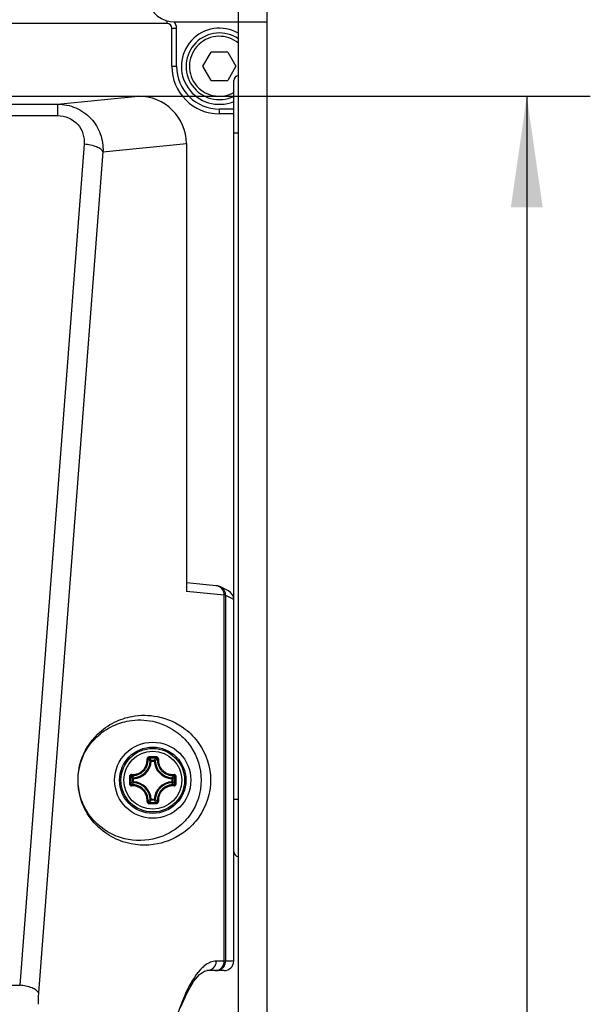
# Model space of a CAD drawing. Header units: millimetres. Extents: x 0 to 420, y 0 to 297.
# Tile 27 of 49: x 158 to 176, y 220 to 251. Entities that reach past the tile are written whole.
import ezdxf

# ---------------------------------------------------------------- set-up
doc = ezdxf.new("R2010")
doc.units = ezdxf.units.MM
doc.header["$LTSCALE"] = 23.1
doc.layers.get('0').update_dxf_attribs({"linetype": 'CONTINUOUS'})
doc.layers.add('DIM_PILOTEES', color=7, linetype='CONTINUOUS')
doc.styles.get("Standard").update_dxf_attribs({"font": 'txt', "width": 0.7})
doc.dimstyles.new('DIMSTYLE_2', dxfattribs={"dimtxt": 2.5, "dimasz": 3.5, "dimexe": 2, "dimexo": 0, "dimtad": 1, "dimdec": 1, "dimlfac": 3.333333, "dimdsep": 46, "dimtxsty": 'STANDARD', "dimblk": '_FILLED', "dimblk1": '_FILLED', "dimblk2": '_FILLED', "dimcen": 0.09, "dimazin": 2, "dimtp": 0.5, "dimtm": 0.5, "dimtfac": 1, "dimtdec": 1, "dimtofl": 0, "dimtmove": 0, "dimatfit": 3, "dimldrblk": '_FILLED', "dimfxl": 1, "dimtolj": 1, "dimarcsym": 0})

# ---------------------------------------------------------------- blocks, each defined once
blk = doc.blocks.new('_FILLED')
at = {"color": 0, "linetype": 'BYBLOCK'}
blk.add_solid([(0, 0), (-1, 0.1429), (-1, -0.1429)], dxfattribs=at)
blk = doc.blocks.new('*D22')
at = {"layer": 'DIM_PILOTEES', "color": 2, "linetype": 'CONTINUOUS'}
for p, q in [((161.751, 248.784), (175.989, 248.784)), ((173.989, 248.784), (173.989, 206.177)), ((173.989, 163.569), (173.989, 206.177)), ((161.751, 163.569), (175.989, 163.569))]:
    blk.add_line(p, q, dxfattribs=at)
at = {"layer": 'DIM_PILOTEES', "color": 2, "linetype": 'CONTINUOUS', "xscale": 3.5, "yscale": 3.5, "zscale": 3.5}
for p, rotation in [((173.989, 248.784), 90), ((173.989, 163.569), 270)]:
    blk.add_blockref('_FILLED', p, dxfattribs=dict(at, rotation=rotation))

msp = doc.modelspace()

# ---------------------------------------------------------------- linework, layer by layer
at = {"color": 7, "linetype": 'CONTINUOUS'}
for p, q in [((164.9088, 219.7799), (164.9088, 268.6255)), ((165.8088, 162.7255), (165.8088, 268.6255)), ((162.6588, 251.0755), (135.9588, 251.0755)), ((162.6588, 251.0755), (162.6588, 251.1619)), ((162.9109, 251.1235), (165.8088, 251.1235)), ((162.8088, 250.9255), (162.9588, 250.9255)), ((162.8088, 249.7255), (162.8088, 250.9255)), ((162.9588, 249.7255), (162.9588, 250.9255)), ((163.7891, 249.7255), (164.049, 250.1755)), ((164.5686, 250.1755), (164.049, 250.1755)), ((164.5686, 250.1755), (164.8284, 249.7255)), ((162.8088, 249.7255), (162.9588, 249.7255)), ((164.049, 249.2755), (163.7891, 249.7255)), ((164.8284, 249.7255), (164.5686, 249.2755)), ((164.049, 249.2755), (164.5686, 249.2755)), ((164.7588, 221.5255), (164.7588, 249.2755)), ((49.8664, 248.7838), (161.7511, 248.7838)), ((159.2089, 248.5322), (161.7511, 248.7838)), ((52.4086, 248.5322), (159.2089, 248.5322)), ((159.2089, 248.5322), (159.2089, 248.1715)), ((164.7588, 248.3755), (164.3088, 248.3755)), ((164.3088, 248.2255), (164.3088, 248.3755)), ((52.4086, 248.1715), (159.2089, 248.1715)), ((164.7588, 248.2255), (164.3088, 248.2255)), ((164.7588, 247.6255), (164.9088, 247.6255)), ((160.0507, 247.2673), (158.0185, 220.7616)), ((160.6416, 247.028), (158.6094, 220.5223)), ((160.6416, 247.028), (163.2697, 247.2882)), ((163.2697, 247.2882), (163.2697, 233.1758)), ((164.463, 233.0577), (163.2697, 233.1758)), ((164.5927, 233.1937), (164.3404, 233.3198)), ((164.463, 221.5255), (164.463, 233.0577)), ((164.7588, 232.9252), (164.5068, 233.0512)), ((164.5068, 221.5255), (164.5068, 233.0512)), ((162.1193, 227.8407), (162.1139, 227.8458)), ((162.1303, 227.8298), (162.114, 227.8458)), ((162.1601, 227.8284), (162.1303, 227.8298)), ((162.1601, 227.8583), (162.2574, 227.8583)), ((162.1601, 227.8284), (162.1601, 227.8583)), ((162.1602, 227.8284), (162.2574, 227.8284)), ((162.2574, 227.8284), (162.2574, 227.8583)), ((162.2574, 227.8284), (162.2872, 227.8298)), ((162.2872, 227.8298), (162.3035, 227.8458)), ((162.2983, 227.8407), (162.3036, 227.8458)), ((161.6058, 227.2741), (161.5759, 227.2741)), ((161.5759, 227.1768), (161.5759, 227.2741)), ((161.6058, 227.1768), (161.5759, 227.1768)), ((161.6044, 227.3039), (161.5885, 227.3201)), ((161.5935, 227.315), (161.5885, 227.3201)), ((161.6044, 227.147), (161.5885, 227.1308)), ((161.6058, 227.2741), (161.6044, 227.3039)), ((161.6058, 227.1768), (161.6044, 227.147)), ((161.6058, 227.1769), (161.6058, 227.274)), ((162.8117, 227.2741), (162.8131, 227.3039)), ((162.8117, 227.2741), (162.8416, 227.2741)), ((162.8117, 227.274), (162.8117, 227.1769)), ((162.8117, 227.1768), (162.8416, 227.1768)), ((162.8117, 227.1768), (162.8131, 227.147)), ((162.8131, 227.3039), (162.829, 227.3201)), ((162.8131, 227.147), (162.829, 227.1308)), ((162.824, 227.315), (162.829, 227.3201)), ((162.8416, 227.2741), (162.8416, 227.1768)), ((161.5935, 227.1359), (161.5885, 227.1308)), ((162.824, 227.1359), (162.829, 227.1308)), ((162.1193, 226.6102), (162.1139, 226.6051)), ((162.1303, 226.6211), (162.114, 226.6051)), ((162.1601, 226.6225), (162.1303, 226.6211)), ((162.1601, 226.6225), (162.1601, 226.5926)), ((162.2574, 226.5926), (162.1601, 226.5926)), ((162.2574, 226.6225), (162.1602, 226.6225)), ((162.2574, 226.6225), (162.2872, 226.6211)), ((162.2574, 226.6225), (162.2574, 226.5926)), ((162.2872, 226.6211), (162.3035, 226.6051)), ((162.2983, 226.6102), (162.3036, 226.6051)), ((164.7588, 226.6255), (164.9088, 226.6255)), ((164.7588, 221.5255), (164.2126, 221.5255)), ((164.4586, 221.2255), (163.9172, 221.2255)), ((53.599, 220.7616), (158.0185, 220.7616))]:
    msp.add_line(p, q, dxfattribs=at)
for points in [[(164.3404, 233.3198), (164.3206, 233.3289), (164.2908, 233.3395), (164.2664, 233.3459), (164.2475, 233.3496), (164.2316, 233.3522), (164.2163, 233.3542), (164.2012, 233.3558), (163.2697, 233.4481)], [(163.0857, 220.059), (163.2912, 220.5262), (163.4962, 220.8788), (163.6862, 221.1053)], [(163.6862, 221.1053), (163.8352, 221.2075), (163.9184, 221.2255)]]:
    msp.add_lwpolyline(points, dxfattribs=at)
for radius in [1.2, 1.0445, 1.0443, 1.0013, 0.9121]:
    msp.add_circle((162.2088, 227.2255), radius, dxfattribs=at)
for centre, radius, start, end in [((162.9109, 252.0235), 0.9, 195, 270), ((162.6588, 250.9255), 0.15, 0, 90), ((162.6588, 250.9255), 0.3, 0, 42.14302), ((164.3088, 249.7255), 1.2, 60, 292.04129), ((164.3088, 249.7255), 1.05, 55.14596, 295.38466), ((164.3088, 249.7255), 0.945, 50.56567, 298.46659), ((164.3088, 249.7255), 1.5, 180, 270), ((164.3088, 249.7255), 1.35, 180, 270), ((164.9088, 249.2755), 0.15, 90, 180), ((164.1671, 233.0624), 0.2953, 74.86963, 84.15884), ((164.3876, 232.2077), 0.8533, 84.27898, 84.92681), ((161.5788, 227.8555), 0.5522, 272.66045, 357.3395), ((161.5788, 227.8555), 0.582, 272.66007, 357.33994), ((161.14, 226.8365), 1.4026, 46.02055, 48.82774), ((162.2107, 193.7109), 34.2486, 89.81005, 90.19636), ((162.2087, 193.9598), 33.9638, 89.80669, 90.19301), ((161.0268, 226.7772), 1.5662, 43.64713, 47.03607), ((162.1605, 227.8281), 0.0302, 90.67103, 137.82657), ((163.3907, 226.7773), 1.5662, 132.96384, 136.35289), ((162.257, 227.8281), 0.0302, 42.17343, 89.32897), ((162.8388, 227.8555), 0.582, 182.66007, 267.33994), ((162.8388, 227.8555), 0.5522, 182.6605, 267.3395), ((163.2778, 226.8362), 1.403, 131.17288, 133.97922), ((195.7233, 227.2256), 34.2487, 179.80706, 180.00022), ((195.7233, 227.2253), 34.2487, 179.99976, 180.19291), ((195.4748, 227.2255), 33.9642, 179.80684, 180.19316), ((162.6568, 228.4072), 1.5659, 222.96357, 226.35313), ((162.6568, 226.0437), 1.566, 133.6469, 137.03631), ((162.5988, 228.2953), 1.4042, 221.1741, 223.98717), ((161.6061, 227.2737), 0.0302, 131.81869, 179.32792), ((162.2088, 227.2255), 0.63, 168.53717, 180), ((161.5788, 226.5955), 0.5522, 2.66045, 87.33954), ((161.5788, 226.5955), 0.582, 2.66007, 87.33994), ((162.8388, 226.5955), 0.582, 92.66006, 177.33994), ((162.8388, 226.5955), 0.5522, 92.6605, 177.3395), ((162.2088, 227.2255), 0.63, 348.53717, 360), ((161.8197, 228.2944), 1.4028, 316.01182, 318.82762), ((161.7605, 228.4074), 1.5662, 313.64713, 317.03605), ((161.7606, 226.0435), 1.5662, 42.96384, 46.35289), ((128.9427, 227.2255), 33.9641, 359.80684, 0.19316), ((128.6942, 227.2256), 34.2487, 359.99976, 0.19291), ((128.6942, 227.2253), 34.2487, 359.80706, 0.00022), ((162.5985, 226.1559), 1.4037, 136.01255, 138.82658), ((161.8194, 226.1562), 1.4033, 41.17309, 43.98794), ((161.1391, 227.6154), 1.404, 311.174, 313.97844), ((161.027, 227.6735), 1.5659, 312.96355, 316.35313), ((162.2087, 260.4912), 33.9638, 269.807, 270.19331), ((162.1605, 226.6228), 0.0302, 222.17343, 269.32897), ((163.3907, 227.6737), 1.5662, 223.64713, 227.03605), ((163.2775, 227.6143), 1.4026, 226.02053, 228.82785), ((162.2107, 260.74), 34.2486, 269.80363, 270.18994), ((164.9088, 224.9755), 0.15, 180, 270), ((164.2067, 221.5254), 0.3, 292.52905, 0.0032)]:
    msp.add_arc(centre, radius, start, end, dxfattribs=at)
for centre, major_axis, ratio, start_param, end_param in [((161.7465, 247.2836), (1.516, 0.1501), 0.9846623, -0.0971673, 1.4705984), ((164.4586, 232.9254), (0.2685, -0.1342), 0.9992388, 0.4632213, 1.5707972), ((164.4586, 221.5255), (0.3002, 0), 0.9993908, -1.5707963, 0)]:
    msp.add_ellipse(centre, major_axis=major_axis, ratio=ratio, start_param=start_param, end_param=end_param, dxfattribs=at)
for points, knots in [([(159.2089, 248.5322), (159.4047, 248.5319), (159.7985, 248.4534), (160.2868, 248.1113), (160.5938, 247.6071), (160.6501, 247.2184), (160.6416, 247.028)], [0, 0, 0, 0, 0.2542056, 0.5048805, 0.7526284, 1, 1, 1, 1]), ([(159.2089, 248.1715), (159.4408, 248.1715), (159.9207, 247.9755), (160.0674, 247.4859), (160.0507, 247.2673)], [0, 0, 0, 0, 0.513908, 1, 1, 1, 1]), ([(160.6416, 247.028), (160.6283, 247.0617), (160.5637, 247.1272), (160.3675, 247.2253), (160.1826, 247.2587), (160.0507, 247.2673)], [0, 0, 0, 0, 0.1651797, 0.3968391, 1, 1, 1, 1]), ([(164.463, 233.0577), (164.4632, 233.1219), (164.421, 233.2538), (164.3056, 233.3309), (164.2442, 233.3475)], [0, 0, 0, 0, 0.5021511, 1, 1, 1, 1]), ([(164.5068, 233.0512), (164.5068, 233.1058), (164.4758, 233.2173), (164.39, 233.2952), (164.3411, 233.3195)], [0, 0, 0, 0, 0.5000828, 1, 1, 1, 1]), ([(164.5068, 233.0512), (164.5053, 233.0518), (164.4941, 233.0548), (164.4826, 233.0558), (164.4726, 233.0568)], [0, 0, 0, 0, 0.1359413, 1, 1, 1, 1]), ([(162.3565, 225.2188), (161.9992, 225.148), (161.4002, 225.1867), (160.6577, 225.5633), (160.1835, 226.0514), (159.8253, 226.8265), (159.8331, 227.8043), (160.3489, 228.6349), (160.968, 229.0705), (161.3648, 229.2017), (161.5527, 229.2367)], [0, 0, 0, 0, 0.1689055, 0.2630321, 0.382221, 0.4763937, 0.6542263, 0.8089218, 0.9113373, 1, 1, 1, 1]), ([(162.2088, 225.3687), (161.8781, 225.2979), (161.3205, 225.3254), (160.6243, 225.6659), (160.1761, 226.1152), (159.8288, 226.8427), (159.8344, 227.7702), (160.3299, 228.5503), (160.9133, 228.9501), (161.2851, 229.0673), (161.4607, 229.0975)], [0, 0, 0, 0, 0.167396, 0.2610467, 0.3797111, 0.4733353, 0.6552571, 0.8097685, 0.9118384, 1, 1, 1, 1]), ([(162.2088, 229.0822), (162.4961, 229.0207), (162.9534, 228.8069), (163.5488, 228.1783), (163.8566, 227.2255), (163.5488, 226.2727), (162.9534, 225.644), (162.4961, 225.4302), (162.2088, 225.3687)], [0, 0, 0, 0, 0.1714343, 0.2818672, 0.4999909, 0.7181319, 0.8285654, 1, 1, 1, 1]), ([(162.3565, 229.2322), (162.6704, 229.17), (163.1734, 228.9427), (163.8279, 228.2626), (164.1661, 227.2255), (163.8279, 226.1883), (163.1734, 225.5082), (162.6704, 225.2809), (162.3565, 225.2188)], [0, 0, 0, 0, 0.1713238, 0.282622, 0.4999908, 0.717377, 0.8286757, 1, 1, 1, 1]), ([(161.5387, 227.4021), (161.5712, 227.4002), (161.6369, 227.4035), (161.7324, 227.4287), (161.8211, 227.4736), (161.8985, 227.5362), (161.961, 227.6137), (162.0057, 227.7023), (162.0308, 227.7979), (162.034, 227.8636), (162.0321, 227.8961)], [0, 0, 0, 0, 0.1240283, 0.2488269, 0.3742449, 0.5000056, 0.6257647, 0.7511794, 0.8759736, 1, 1, 1, 1]), ([(161.5419, 227.3708), (161.5762, 227.3689), (161.6457, 227.3722), (161.7467, 227.3987), (161.8403, 227.446), (161.9221, 227.5121), (161.9882, 227.5939), (162.0355, 227.6875), (162.062, 227.7885), (162.0653, 227.858), (162.0634, 227.8923)], [0, 0, 0, 0, 0.1241448, 0.2489665, 0.3743331, 0.5000011, 0.6256686, 0.751035, 0.8758568, 1, 1, 1, 1]), ([(162.0933, 227.9593), (162.0851, 227.9593), (162.0686, 227.9559), (162.0479, 227.9417), (162.0344, 227.9206), (162.0317, 227.9041), (162.0321, 227.8961)], [0, 0, 0, 0, 0.2518536, 0.5029815, 0.7523529, 1, 1, 1, 1]), ([(162.0321, 227.8957), (162.0358, 227.8959), (162.0428, 227.8961), (162.0521, 227.8957), (162.0585, 227.8947), (162.062, 227.8935), (162.0631, 227.8928), (162.0634, 227.8923)], [0, 0, 0, 0, 0.3478073, 0.6537877, 0.8782928, 0.9519773, 1, 1, 1, 1]), ([(162.0943, 227.9234), (162.0901, 227.9234), (162.0818, 227.9218), (162.0714, 227.9148), (162.0646, 227.9045), (162.0632, 227.8963), (162.0634, 227.8923)], [0, 0, 0, 0, 0.2546115, 0.5058333, 0.753623, 1, 1, 1, 1]), ([(162.0933, 227.9593), (162.0933, 227.9552), (162.0933, 227.9472), (162.0935, 227.9365), (162.0937, 227.9291), (162.094, 227.9251), (162.0941, 227.9238), (162.0943, 227.9234)], [0, 0, 0, 0, 0.3459004, 0.6614626, 0.8926666, 0.9634671, 1, 1, 1, 1]), ([(162.3242, 227.9593), (162.3242, 227.9552), (162.3242, 227.9472), (162.324, 227.9365), (162.3238, 227.9291), (162.3235, 227.9251), (162.3234, 227.9238), (162.3233, 227.9234)], [0, 0, 0, 0, 0.3458986, 0.6614596, 0.8926637, 0.9634651, 1, 1, 1, 1]), ([(162.3541, 227.8923), (162.3543, 227.8963), (162.353, 227.9045), (162.3461, 227.9148), (162.3357, 227.9218), (162.3274, 227.9234), (162.3233, 227.9234)], [0, 0, 0, 0, 0.2463763, 0.4941652, 0.7453873, 1, 1, 1, 1]), ([(162.3854, 227.8961), (162.3858, 227.9041), (162.3831, 227.9206), (162.3697, 227.9417), (162.3489, 227.9559), (162.3324, 227.9593), (162.3242, 227.9593)], [0, 0, 0, 0, 0.2476486, 0.4970167, 0.7481404, 1, 1, 1, 1]), ([(162.3541, 227.8923), (162.3522, 227.858), (162.3555, 227.7885), (162.3821, 227.6875), (162.4294, 227.5939), (162.4955, 227.5121), (162.5773, 227.446), (162.6709, 227.3987), (162.7719, 227.3722), (162.8413, 227.3689), (162.8756, 227.3708)], [0, 0, 0, 0, 0.1241647, 0.2490075, 0.3743957, 0.5000846, 0.6257563, 0.7511051, 0.8758982, 1, 1, 1, 1]), ([(162.3854, 227.8957), (162.3817, 227.8959), (162.3747, 227.8961), (162.3654, 227.8957), (162.359, 227.8947), (162.3555, 227.8935), (162.3544, 227.8928), (162.3541, 227.8923)], [0, 0, 0, 0, 0.3478488, 0.6538542, 0.8783408, 0.9520034, 1, 1, 1, 1]), ([(162.3854, 227.8961), (162.3836, 227.8636), (162.3867, 227.7979), (162.4118, 227.7023), (162.4566, 227.6136), (162.5192, 227.5361), (162.5966, 227.4735), (162.6852, 227.4286), (162.7808, 227.4034), (162.8465, 227.4002), (162.879, 227.4021)], [0, 0, 0, 0, 0.1240481, 0.2488637, 0.3743008, 0.5000815, 0.6258459, 0.7512454, 0.8760145, 1, 1, 1, 1]), ([(161.5387, 227.4021), (161.5306, 227.4025), (161.514, 227.4), (161.4927, 227.3866), (161.4783, 227.3658), (161.4749, 227.3492), (161.4749, 227.3409)], [0, 0, 0, 0, 0.2476838, 0.4970277, 0.7481421, 1, 1, 1, 1]), ([(161.4749, 227.3409), (161.479, 227.3409), (161.487, 227.3409), (161.4977, 227.3407), (161.5051, 227.3405), (161.5091, 227.3402), (161.5104, 227.3401), (161.5108, 227.3399)], [0, 0, 0, 0, 0.3458823, 0.6614332, 0.8926379, 0.9634471, 1, 1, 1, 1]), ([(161.5419, 227.3708), (161.5379, 227.371), (161.5297, 227.3697), (161.5194, 227.3628), (161.5124, 227.3524), (161.5108, 227.3441), (161.5108, 227.3399)], [0, 0, 0, 0, 0.2463763, 0.4941652, 0.7453873, 1, 1, 1, 1]), ([(161.5386, 227.4021), (161.5383, 227.3984), (161.5381, 227.3914), (161.5385, 227.3821), (161.5395, 227.3757), (161.5407, 227.3722), (161.5414, 227.3711), (161.5419, 227.3708)], [0, 0, 0, 0, 0.3478515, 0.6538568, 0.8783445, 0.9520062, 1, 1, 1, 1]), ([(161.5759, 227.1768), (161.576, 227.1727), (161.5778, 227.1643), (161.5829, 227.1575), (161.586, 227.1547)], [0, 0, 0, 0, 0.4993788, 1, 1, 1, 1]), ([(162.8416, 227.2741), (162.8415, 227.2782), (162.8397, 227.2866), (162.8346, 227.2934), (162.8315, 227.2962)], [0, 0, 0, 0, 0.4993788, 1, 1, 1, 1]), ([(162.8315, 227.1547), (162.8346, 227.1575), (162.8397, 227.1643), (162.8415, 227.1727), (162.8416, 227.1768)], [0, 0, 0, 0, 0.5006212, 1, 1, 1, 1]), ([(162.879, 227.4021), (162.8792, 227.3984), (162.8794, 227.3914), (162.879, 227.3821), (162.8781, 227.3757), (162.8768, 227.3722), (162.8761, 227.3711), (162.8756, 227.3708)], [0, 0, 0, 0, 0.3478644, 0.6538685, 0.8783623, 0.952021, 1, 1, 1, 1]), ([(162.9067, 227.3399), (162.9067, 227.3441), (162.9051, 227.3524), (162.8982, 227.3628), (162.8878, 227.3697), (162.8796, 227.371), (162.8756, 227.3708)], [0, 0, 0, 0, 0.2546115, 0.5058333, 0.753623, 1, 1, 1, 1]), ([(162.9426, 227.3409), (162.9426, 227.3491), (162.9392, 227.3658), (162.9248, 227.3865), (162.9036, 227.4), (162.887, 227.4025), (162.879, 227.4021)], [0, 0, 0, 0, 0.2518634, 0.5029835, 0.7523337, 1, 1, 1, 1]), ([(162.9426, 227.3409), (162.9385, 227.3409), (162.9306, 227.3409), (162.9199, 227.3407), (162.9124, 227.3405), (162.9084, 227.3402), (162.9071, 227.3401), (162.9067, 227.3399)], [0, 0, 0, 0, 0.3458998, 0.6614635, 0.8926666, 0.9634673, 1, 1, 1, 1]), ([(161.4749, 227.11), (161.479, 227.11), (161.487, 227.11), (161.4977, 227.1102), (161.5051, 227.1104), (161.5091, 227.1107), (161.5104, 227.1108), (161.5108, 227.111)], [0, 0, 0, 0, 0.3458998, 0.6614635, 0.8926666, 0.9634673, 1, 1, 1, 1]), ([(161.4749, 227.11), (161.4749, 227.1018), (161.4783, 227.0852), (161.4927, 227.0644), (161.5139, 227.0509), (161.5305, 227.0484), (161.5386, 227.0488)], [0, 0, 0, 0, 0.2518634, 0.5029835, 0.7523337, 1, 1, 1, 1]), ([(161.5108, 227.111), (161.5108, 227.1068), (161.5124, 227.0985), (161.5194, 227.0881), (161.5297, 227.0812), (161.5379, 227.0799), (161.5419, 227.0801)], [0, 0, 0, 0, 0.2546115, 0.5058333, 0.753623, 1, 1, 1, 1]), ([(161.5386, 227.0488), (161.5383, 227.0525), (161.5381, 227.0595), (161.5385, 227.0688), (161.5395, 227.0752), (161.5407, 227.0787), (161.5414, 227.0798), (161.5419, 227.0801)], [0, 0, 0, 0, 0.3478644, 0.6538685, 0.8783623, 0.952021, 1, 1, 1, 1]), ([(162.0321, 226.5548), (162.034, 226.5873), (162.0308, 226.653), (162.0057, 226.7486), (161.9609, 226.8373), (161.8984, 226.9148), (161.8209, 226.9774), (161.7323, 227.0223), (161.6367, 227.0475), (161.571, 227.0507), (161.5386, 227.0488)], [0, 0, 0, 0, 0.1240481, 0.2488637, 0.3743008, 0.5000815, 0.6258459, 0.7512454, 0.8760145, 1, 1, 1, 1]), ([(162.0634, 226.5586), (162.0653, 226.5929), (162.062, 226.6624), (162.0355, 226.7634), (161.9881, 226.857), (161.922, 226.9388), (161.8403, 227.0049), (161.7466, 227.0522), (161.6457, 227.0787), (161.5762, 227.082), (161.5419, 227.0801)], [0, 0, 0, 0, 0.1241647, 0.2490075, 0.3743957, 0.5000846, 0.6257563, 0.7511051, 0.8758982, 1, 1, 1, 1]), ([(162.8756, 227.0801), (162.8413, 227.082), (162.7718, 227.0787), (162.6708, 227.0522), (162.5772, 227.0049), (162.4954, 226.9388), (162.4294, 226.857), (162.382, 226.7634), (162.3555, 226.6624), (162.3522, 226.5929), (162.3541, 226.5586)], [0, 0, 0, 0, 0.1241432, 0.2489649, 0.3743316, 0.4999996, 0.625667, 0.7510335, 0.8758552, 1, 1, 1, 1]), ([(162.8794, 227.0488), (162.8469, 227.0507), (162.7812, 227.0475), (162.6856, 227.0224), (162.597, 226.9777), (162.5195, 226.9152), (162.4569, 226.8377), (162.412, 226.7491), (162.3868, 226.6536), (162.3836, 226.5879), (162.3854, 226.5554)], [0, 0, 0, 0, 0.1240264, 0.2488206, 0.3742356, 0.4999952, 0.6257554, 0.7511731, 0.8759717, 1, 1, 1, 1]), ([(162.8756, 227.0801), (162.8796, 227.0799), (162.8878, 227.0812), (162.8982, 227.0881), (162.9051, 227.0985), (162.9067, 227.1068), (162.9067, 227.111)], [0, 0, 0, 0, 0.2463763, 0.4941652, 0.7453873, 1, 1, 1, 1]), ([(162.879, 227.0488), (162.8792, 227.0525), (162.8794, 227.0595), (162.879, 227.0688), (162.8781, 227.0752), (162.8768, 227.0787), (162.8761, 227.0798), (162.8756, 227.0801)], [0, 0, 0, 0, 0.3478496, 0.6538539, 0.8783424, 0.9520051, 1, 1, 1, 1]), ([(162.8794, 227.0488), (162.8874, 227.0484), (162.904, 227.0511), (162.925, 227.0646), (162.9392, 227.0853), (162.9426, 227.1018), (162.9426, 227.11)], [0, 0, 0, 0, 0.2476497, 0.4970197, 0.7481445, 1, 1, 1, 1]), ([(162.9426, 227.11), (162.9385, 227.11), (162.9306, 227.11), (162.9199, 227.1102), (162.9124, 227.1104), (162.9084, 227.1107), (162.9071, 227.1108), (162.9067, 227.111)], [0, 0, 0, 0, 0.3458849, 0.6614373, 0.8926419, 0.9634499, 1, 1, 1, 1]), ([(162.0321, 226.5548), (162.0317, 226.5468), (162.0344, 226.5303), (162.0479, 226.5092), (162.0686, 226.495), (162.0851, 226.4916), (162.0933, 226.4916)], [0, 0, 0, 0, 0.2476538, 0.4970269, 0.748153, 1, 1, 1, 1]), ([(162.0321, 226.5552), (162.0358, 226.555), (162.0428, 226.5548), (162.0521, 226.5552), (162.0585, 226.5562), (162.062, 226.5574), (162.0631, 226.5581), (162.0634, 226.5586)], [0, 0, 0, 0, 0.3478488, 0.6538542, 0.8783408, 0.9520034, 1, 1, 1, 1]), ([(162.0634, 226.5586), (162.0632, 226.5546), (162.0646, 226.5464), (162.0714, 226.5361), (162.0818, 226.5291), (162.0901, 226.5275), (162.0943, 226.5275)], [0, 0, 0, 0, 0.2463763, 0.4941652, 0.7453873, 1, 1, 1, 1]), ([(162.0933, 226.4916), (162.0933, 226.4957), (162.0933, 226.5037), (162.0935, 226.5144), (162.0937, 226.5218), (162.094, 226.5258), (162.0941, 226.5271), (162.0943, 226.5275)], [0, 0, 0, 0, 0.3458986, 0.6614596, 0.8926637, 0.9634651, 1, 1, 1, 1]), ([(162.2574, 226.5926), (162.2615, 226.5927), (162.2698, 226.5945), (162.2766, 226.5995), (162.2794, 226.6025)], [0, 0, 0, 0, 0.4993796, 1, 1, 1, 1]), ([(162.3233, 226.5275), (162.3274, 226.5275), (162.3357, 226.5291), (162.3461, 226.5361), (162.353, 226.5464), (162.3543, 226.5546), (162.3541, 226.5586)], [0, 0, 0, 0, 0.2546116, 0.5058334, 0.753623, 1, 1, 1, 1]), ([(162.3242, 226.4916), (162.3242, 226.4957), (162.3242, 226.5037), (162.324, 226.5144), (162.3238, 226.5218), (162.3235, 226.5258), (162.3234, 226.5271), (162.3233, 226.5275)], [0, 0, 0, 0, 0.3459004, 0.6614626, 0.8926666, 0.9634671, 1, 1, 1, 1]), ([(162.3242, 226.4916), (162.3325, 226.4916), (162.3491, 226.495), (162.3699, 226.5094), (162.3833, 226.5307), (162.3858, 226.5473), (162.3854, 226.5554)], [0, 0, 0, 0, 0.2518662, 0.5029821, 0.7523235, 1, 1, 1, 1]), ([(162.3854, 226.5552), (162.3817, 226.555), (162.3747, 226.5548), (162.3654, 226.5552), (162.359, 226.5562), (162.3555, 226.5574), (162.3544, 226.5581), (162.3541, 226.5586)], [0, 0, 0, 0, 0.3478375, 0.6538305, 0.8783294, 0.9520002, 1, 1, 1, 1]), ([(163.7117, 221.2594), (163.5218, 221.0559), (163.1869, 220.4489), (162.7913, 219.3145), (162.4278, 217.7953), (162.1109, 215.9354), (161.8516, 213.782), (161.5889, 210.5182), (161.4644, 206.2323), (161.5882, 201.946), (161.8504, 198.681), (162.1093, 196.5262), (162.426, 194.6645), (162.7893, 193.1435), (163.1848, 192.007), (163.5194, 191.3985), (163.7092, 191.1942)], [0, 0, 0, 0, 0.0272191, 0.0664866, 0.1176383, 0.1796513, 0.2509771, 0.3296653, 0.4998256, 0.6700149, 0.7487377, 0.8201092, 0.8821773, 0.9333904, 0.97272, 1, 1, 1, 1]), ([(164.2126, 221.5255), (164.1482, 221.5254), (164.0597, 221.5064), (163.9804, 221.469), (163.96, 221.4581)], [0, 0, 0, 0, 0.7352535, 1, 1, 1, 1]), ([(164.1676, 221.2255), (164.2248, 221.2255), (164.3424, 221.2612), (164.4188, 221.3572), (164.4405, 221.4106)], [0, 0, 0, 0, 0.4981105, 1, 1, 1, 1]), ([(158.6094, 220.5223), (158.5962, 220.556), (158.5315, 220.6215), (158.3354, 220.7196), (158.1505, 220.7531), (158.0185, 220.7616)], [0, 0, 0, 0, 0.165179, 0.3968383, 1, 1, 1, 1]), ([(158.6094, 220.5223), (158.6072, 220.4936), (158.5994, 220.3741), (158.5962, 220.2543), (158.5962, 220.1635)], [0, 0, 0, 0, 0.2407515, 1, 1, 1, 1])]:
    msp.add_open_spline(points, degree=3, knots=knots, dxfattribs=at)
for points in [[(161.4607, 229.0975), (161.7065, 229.1397), (161.9649, 229.1344), (162.2088, 229.0822)], [(161.5527, 229.2367), (161.8161, 229.2858), (162.0937, 229.2842), (162.3565, 229.2322)], [(162.1381, 227.8484), (162.1336, 227.8434), (162.1307, 227.8365), (162.1303, 227.8298)], [(162.2872, 227.8298), (162.2868, 227.8365), (162.2839, 227.8434), (162.2794, 227.8484)], [(161.6044, 227.3039), (161.5978, 227.3035), (161.5909, 227.3006), (161.586, 227.2962)], [(161.586, 227.1547), (161.5909, 227.1503), (161.5978, 227.1474), (161.6044, 227.147)], [(162.8315, 227.2962), (162.8266, 227.3006), (162.8198, 227.3035), (162.8131, 227.3039)], [(162.8131, 227.147), (162.8198, 227.1474), (162.8266, 227.1503), (162.8315, 227.1547)], [(162.1303, 226.6211), (162.1307, 226.6144), (162.1336, 226.6075), (162.1381, 226.6025)], [(162.2794, 226.6025), (162.2839, 226.6075), (162.2868, 226.6144), (162.2872, 226.6211)], [(163.8202, 221.3626), (163.7818, 221.3307), (163.7458, 221.2959), (163.7117, 221.2594)], [(163.96, 221.4581), (163.9102, 221.4315), (163.8635, 221.3987), (163.8202, 221.3626)], [(163.9184, 221.2255), (164.0169, 221.2259), (164.1245, 221.2897), (164.173, 221.3754)], [(164.173, 221.3754), (164.1985, 221.4205), (164.2126, 221.4737), (164.2126, 221.5255)], [(164.207, 221.2255), (164.246, 221.2255), (164.2857, 221.2334), (164.3217, 221.2483)], [(164.4405, 221.4106), (164.4552, 221.4468), (164.463, 221.4865), (164.463, 221.5255)]]:
    msp.add_open_spline(points, degree=3, dxfattribs=at)

# ---------------------------------------------------------------- dimensions: what is measured, and where the dimension line sits
at = {"layer": 'DIM_PILOTEES', "color": 2, "linetype": 'CONTINUOUS'}
dim = msp.add_linear_dim(base=(173.9888, 248.7838), p1=(161.7511, 163.5694), p2=(161.7511, 248.7838), angle=90, dimstyle='DIMSTYLE_2', dxfattribs=at)
dim.commit()
dim.dimension.update_dxf_attribs({"geometry": '*D22', "text_midpoint": (173.9888, 203.919), "dimtype": 160})

doc.saveas('drawing.dxf')
